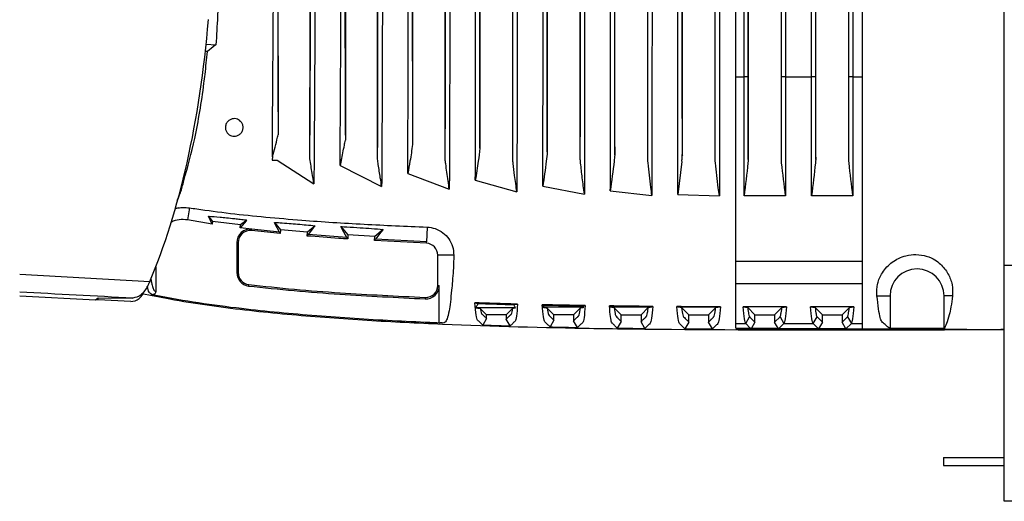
# Model space of a CAD drawing. Header units: millimetres. Extents: x 26 to 182, y 63 to 258.
# Tile 3 of 33: x 87 to 101.6, y 67.54 to 74.69. Entities that reach past the tile are written whole.
import ezdxf

# ---------------------------------------------------------------- set-up
doc = ezdxf.new("R2010")
doc.units = ezdxf.units.MM

msp = doc.modelspace()

# ---------------------------------------------------------------- linework, layer by layer
at = {"color": 7, "linetype": 'Continuous', "lineweight": 25}
for p, q in [((101.596, 71.042), (101.596, 84.142)), ((92.303, 72.62), (92.303, 82.564)), ((93.305, 72.617), (93.305, 82.567)), ((94.307, 72.617), (94.307, 82.567)), ((95.308, 72.615), (95.308, 82.569)), ((95.819, 72.692), (95.819, 82.492)), ((96.309, 72.614), (96.309, 82.57)), ((96.818, 82.492), (96.818, 72.692)), ((97.309, 72.615), (97.309, 82.569)), ((97.799, 72.615), (97.799, 82.569)), ((98.29, 72.615), (98.29, 82.569)), ((98.799, 72.615), (98.799, 82.569)), ((99.29, 72.615), (99.29, 82.569)), ((93.82, 72.783), (93.82, 82.401)), ((94.819, 72.729), (94.819, 82.455)), ((91.825, 82.281), (91.825, 72.903)), ((92.822, 82.346), (92.822, 72.839)), ((97.737, 73.842), (97.737, 81.342)), ((97.797, 81.342), (97.797, 73.842)), ((98.292, 73.842), (98.292, 81.342)), ((98.352, 81.342), (98.352, 73.842)), ((98.737, 73.842), (98.737, 81.342)), ((98.797, 81.342), (98.797, 73.842)), ((99.292, 73.842), (99.292, 81.342)), ((99.352, 81.342), (99.352, 73.842)), ((97.615, 73.842), (97.615, 77.592)), ((99.495, 73.842), (99.495, 77.592)), ((89.762, 74.327), (89.905, 74.318)), ((89.779, 74.218), (89.75, 74.22)), ((90.829, 74.154), (90.829, 72.983)), ((97.615, 73.842), (97.737, 73.842)), ((97.737, 72.076), (97.737, 73.842)), ((97.797, 73.842), (97.737, 73.842)), ((98.352, 73.842), (98.292, 73.842)), ((98.352, 73.842), (98.352, 72.076)), ((98.352, 73.842), (98.737, 73.842)), ((98.737, 72.076), (98.737, 73.842)), ((98.797, 73.842), (98.737, 73.842)), ((99.352, 73.842), (99.292, 73.842)), ((99.352, 73.842), (99.352, 72.076)), ((99.352, 73.842), (99.495, 73.842)), ((99.495, 71.107), (99.495, 73.842)), ((91.298, 72.628), (91.298, 73.685)), ((90.255, 73.196), (90.276, 73.178)), ((90.743, 72.658), (90.742, 72.608)), ((90.742, 72.608), (90.813, 72.607)), ((90.813, 72.607), (91.359, 72.253)), ((91.765, 72.603), (91.747, 72.526)), ((95.819, 72.684), (95.819, 72.692)), ((95.819, 72.692), (95.819, 72.692)), ((96.814, 72.587), (96.755, 72.098)), ((96.818, 72.692), (96.818, 72.692)), ((91.747, 72.526), (92.363, 72.216)), ((92.75, 72.41), (93.366, 72.174)), ((93.752, 72.307), (94.368, 72.134)), ((94.754, 72.219), (95.37, 72.102)), ((95.754, 72.149), (96.371, 72.082)), ((96.755, 72.098), (97.371, 72.076)), ((98.352, 72.076), (97.737, 72.076)), ((99.352, 72.076), (98.737, 72.076)), ((89.851, 71.658), (89.483, 71.718)), ((89.851, 71.658), (89.795, 71.773)), ((89.795, 71.773), (89.855, 71.697)), ((89.855, 71.697), (89.851, 71.658)), ((90.272, 71.645), (89.855, 71.697)), ((90.363, 71.716), (90.272, 71.645)), ((90.267, 71.602), (90.272, 71.645)), ((90.437, 71.582), (90.267, 71.602)), ((90.435, 71.561), (90.437, 71.582)), ((90.86, 71.516), (90.435, 71.561)), ((90.86, 71.516), (90.435, 71.561)), ((90.848, 71.538), (90.437, 71.582)), ((90.772, 71.683), (90.865, 71.572)), ((90.865, 71.572), (90.86, 71.516)), ((91.263, 71.537), (90.865, 71.572)), ((91.376, 71.632), (91.263, 71.537)), ((91.756, 71.621), (91.864, 71.498)), ((92.384, 71.579), (92.263, 71.473)), ((90.848, 71.538), (90.86, 71.516)), ((91.258, 71.48), (91.263, 71.537)), ((91.258, 71.48), (91.273, 71.5)), ((91.848, 71.458), (91.273, 71.5)), ((91.848, 71.458), (91.86, 71.436)), ((91.864, 71.498), (91.86, 71.436)), ((92.263, 71.473), (91.864, 71.498)), ((92.259, 71.411), (92.263, 71.473)), ((92.259, 71.411), (92.274, 71.431)), ((93.027, 71.373), (92.259, 71.411)), ((93.027, 71.373), (92.259, 71.411)), ((93.027, 71.394), (92.274, 71.431)), ((90.215, 71.383), (90.215, 70.936)), ((90.236, 71.383), (90.215, 71.383)), ((90.236, 71.383), (90.236, 70.936)), ((93.197, 70.747), (93.197, 71.194)), ((93.433, 71.194), (93.197, 71.194)), ((97.615, 71.107), (99.495, 71.107)), ((99.495, 70.774), (99.495, 71.107)), ((89.015, 71.023), (89.015, 70.659)), ((105.596, 71.042), (101.596, 71.042)), ((101.596, 67.542), (101.596, 71.042)), ((86.996, 70.912), (88.925, 70.806)), ((90.236, 70.936), (90.215, 70.936)), ((93.197, 70.747), (93.218, 70.747)), ((93.218, 70.188), (93.218, 70.747)), ((97.615, 70.774), (99.495, 70.774)), ((99.495, 70.181), (99.495, 70.774)), ((86.996, 70.592), (88.12, 70.533)), ((88.12, 70.533), (88.159, 70.561)), ((88.159, 70.531), (88.12, 70.533)), ((88.159, 70.561), (88.672, 70.558)), ((88.159, 70.531), (88.159, 70.561)), ((88.643, 70.506), (88.159, 70.531)), ((93.009, 70.568), (93.012, 70.568)), ((99.708, 70.592), (99.902, 70.592)), ((99.902, 70.592), (99.902, 70.106)), ((100.829, 70.592), (100.702, 70.592)), ((100.702, 70.108), (100.702, 70.592)), ((93.746, 70.488), (93.796, 70.479)), ((94.346, 70.416), (93.758, 70.416)), ((93.918, 70.31), (93.825, 70.404)), ((94.307, 70.408), (94.209, 70.31)), ((94.321, 70.462), (94.378, 70.469)), ((94.743, 70.46), (94.769, 70.456)), ((94.769, 70.456), (94.749, 70.422)), ((95.36, 70.422), (94.749, 70.422)), ((94.918, 70.31), (94.817, 70.411)), ((95.313, 70.414), (95.209, 70.31)), ((95.349, 70.443), (95.382, 70.447)), ((95.36, 70.422), (95.349, 70.443)), ((95.741, 70.442), (95.754, 70.44)), ((95.754, 70.44), (95.746, 70.426)), ((96.37, 70.426), (95.746, 70.426)), ((95.813, 70.416), (95.916, 70.31)), ((96.209, 70.31), (96.316, 70.417)), ((96.367, 70.432), (96.385, 70.435)), ((96.37, 70.426), (96.367, 70.432)), ((96.741, 70.427), (96.741, 70.432)), ((96.741, 70.432), (96.744, 70.432)), ((96.744, 70.432), (96.742, 70.429)), ((97.381, 70.429), (96.742, 70.429)), ((96.81, 70.418), (96.918, 70.31)), ((97.209, 70.31), (97.317, 70.418)), ((97.317, 70.418), (97.381, 70.429)), ((97.381, 70.429), (97.386, 70.43)), ((98.367, 70.43), (97.722, 70.43)), ((97.722, 70.43), (97.791, 70.418)), ((97.899, 70.31), (97.791, 70.418)), ((98.19, 70.31), (98.299, 70.418)), ((98.299, 70.418), (98.367, 70.43)), ((99.367, 70.43), (98.722, 70.43)), ((98.722, 70.43), (98.791, 70.418)), ((98.899, 70.31), (98.791, 70.418)), ((99.19, 70.31), (99.299, 70.418)), ((99.299, 70.418), (99.367, 70.43)), ((93.918, 70.256), (93.862, 70.159)), ((94.209, 70.31), (93.918, 70.31)), ((93.918, 70.256), (93.918, 70.31)), ((94.209, 70.31), (94.209, 70.247)), ((94.268, 70.146), (94.209, 70.247)), ((94.918, 70.229), (94.861, 70.13)), ((95.209, 70.31), (94.918, 70.31)), ((94.918, 70.229), (94.918, 70.31)), ((95.209, 70.31), (95.209, 70.223)), ((95.915, 70.212), (95.916, 70.31)), ((95.916, 70.31), (96.209, 70.31)), ((96.209, 70.31), (96.209, 70.208)), ((96.918, 70.31), (97.209, 70.31)), ((96.918, 70.203), (96.918, 70.31)), ((97.209, 70.31), (97.209, 70.202)), ((97.761, 70.181), (97.819, 70.281)), ((97.819, 70.281), (97.899, 70.201)), ((97.899, 70.31), (98.19, 70.31)), ((97.899, 70.201), (97.899, 70.31)), ((98.19, 70.31), (98.19, 70.201)), ((98.19, 70.201), (98.27, 70.281)), ((98.27, 70.281), (98.328, 70.181)), ((98.761, 70.181), (98.819, 70.281)), ((98.819, 70.281), (98.899, 70.201)), ((98.899, 70.31), (99.19, 70.31)), ((98.899, 70.201), (98.899, 70.31)), ((99.19, 70.31), (99.19, 70.201)), ((99.19, 70.201), (99.27, 70.281)), ((99.27, 70.281), (99.328, 70.181)), ((95.268, 70.122), (95.209, 70.223)), ((95.915, 70.212), (95.856, 70.112)), ((96.267, 70.108), (96.209, 70.208)), ((96.918, 70.203), (96.86, 70.103)), ((97.267, 70.102), (97.209, 70.202)), ((97.615, 70.113), (97.615, 70.181)), ((97.615, 70.181), (97.761, 70.181)), ((97.615, 70.113), (97.832, 70.111)), ((97.615, 70.097), (99.071, 70.097)), ((97.83, 70.112), (97.761, 70.181)), ((97.832, 70.111), (97.83, 70.112)), ((97.899, 70.201), (97.841, 70.101)), ((98.248, 70.101), (98.19, 70.201)), ((98.257, 70.11), (98.253, 70.106)), ((98.253, 70.106), (99.495, 70.092)), ((98.328, 70.181), (98.257, 70.11)), ((98.328, 70.181), (98.761, 70.181)), ((98.841, 70.101), (98.761, 70.181)), ((98.899, 70.201), (98.841, 70.101)), ((99.248, 70.101), (98.841, 70.101)), ((99.248, 70.101), (99.19, 70.201)), ((99.328, 70.181), (99.248, 70.101)), ((99.328, 70.181), (99.495, 70.181)), ((99.495, 70.092), (99.495, 70.181)), ((100.702, 70.108), (99.902, 70.106)), ((101.596, 70.092), (101.546, 70.092)), ((100.696, 68.192), (100.696, 68.072)), ((100.696, 68.192), (101.596, 68.192)), ((100.696, 68.072), (101.596, 68.072)), ((105.596, 67.542), (101.596, 67.542))]:
    msp.add_line(p, q, dxfattribs=at)
at = {"color": 1, "linetype": 'Continuous', "lineweight": 25}
msp.add_line((101.546, 70.092), (101.596, 70.092), dxfattribs=at)
at = {"color": 7, "linetype": 'Continuous', "lineweight": 25, "flags": 128}
for points in [[(89.514, 71.898), (89.504, 71.841), (89.483, 71.718)], [(90.363, 71.716), (90.352, 71.703), (90.267, 71.602)], [(90.848, 71.538), (90.786, 71.655), (90.772, 71.683)], [(91.376, 71.632), (91.355, 71.604), (91.273, 71.5)], [(91.848, 71.458), (91.783, 71.573), (91.756, 71.621)], [(92.384, 71.579), (92.353, 71.537), (92.274, 71.431)], [(93.037, 71.613), (93.032, 71.498), (93.027, 71.394)], [(93.027, 71.373), (93.027, 71.379), (93.027, 71.394)], [(90.391, 70.759), (90.39, 70.752), (90.388, 70.738)], [(93.009, 70.568), (93.009, 70.561), (93.008, 70.547)]]:
    msp.add_lwpolyline(points, dxfattribs=at)
at = {"color": 7, "linetype": 'Continuous', "lineweight": 25}
for centre, radius, start, end in [((95.914, 72.692), 0.095, 180, 185.0831), ((96.914, 72.692), 0.0952, 180, 194.4564), ((89.415, 71.324), 0.4, 80.2248, 114.9994), ((90.415, 71.383), 0.2, 83.4773, 180), ((90.415, 71.383), 0.179, 83.4773, 180), ((93.018, 71.194), 0.179, 0, 87.276), ((100.302, 70.592), 0.4, 0, 180), ((90.415, 70.936), 0.2, 180, 262.4674), ((90.415, 70.936), 0.179, 180, 203.9915), ((90.415, 70.936), 0.179, 180, 262.4104), ((93.018, 70.747), 0.2, 267.1575, 0), ((93.018, 70.747), 0.179, 267.9101, 0), ((93.018, 70.747), 0.179, 329.7654, 0)]:
    msp.add_arc(centre, radius, start, end, dxfattribs=at)
for centre, major_axis, ratio, start_param, end_param in [((87.076, 76.255), (0, 7.287), 0.382064, 3.867756, 4.4961), ((97.958, 73.842), (0, 7.111), 0.022711, 1.570796, 1.744273), ((98.131, 73.842), (0, 7.111), 0.022711, 4.538912, 4.712389), ((98.958, 73.842), (0, 7.111), 0.022711, 1.570796, 1.744273), ((99.131, 73.842), (0, 7.111), 0.022711, 4.538912, 4.712389), ((918.596, 26.244), (935.363, -49.861), 0.00017, 2.662206, 2.666107)]:
    msp.add_ellipse(centre, major_axis=major_axis, ratio=ratio, start_param=start_param, end_param=end_param, dxfattribs=at)
for points, knots in [([(90.743, 72.657), (90.744, 72.845), (90.746, 73.219), (90.75, 73.815), (90.755, 74.434), (90.763, 75.699), (90.76, 76.752), (90.758, 77.592)], [0, 0, 0, 0, 0.120341, 0.240019, 0.367042, 0.494879, 1, 1, 1, 1]), ([(90.822, 77.592), (90.822, 77.06), (90.822, 76.154), (90.821, 75.062), (90.822, 74.315), (90.824, 73.761), (90.826, 73.317), (90.828, 73.061), (90.829, 72.983)], [0, 0, 0, 0, 0.343633, 0.584577, 0.705145, 0.825725, 0.946308, 1, 1, 1, 1]), ([(90.829, 74.154), (90.829, 74.311), (90.828, 74.628), (90.828, 75.775), (90.828, 76.763), (90.828, 77.592)], [0, 0, 0, 0, 0.1381823, 0.2771166, 1, 1, 1, 1]), ([(91.298, 72.628), (91.299, 72.75), (91.302, 73.1), (91.305, 73.704), (91.307, 74.43), (91.307, 75.097), (91.307, 75.881), (91.307, 76.601), (91.307, 77.232), (91.307, 77.502), (91.307, 77.592)], [0, 0, 0, 0, 0.077947, 0.222919, 0.368681, 0.514361, 0.622281, 0.838121, 0.94604, 1, 1, 1, 1]), ([(91.3, 77.592), (91.3, 77.194), (91.3, 76.488), (91.3, 75.473), (91.301, 74.565), (91.299, 73.972), (91.298, 73.685)], [0, 0, 0, 0, 0.304931, 0.541765, 0.778602, 1, 1, 1, 1]), ([(91.374, 77.592), (91.375, 76.698), (91.378, 75.58), (91.371, 74.233), (91.367, 73.559), (91.363, 72.894), (91.36, 72.467), (91.359, 72.253)], [0, 0, 0, 0, 0.496179, 0.621308, 0.746507, 0.872699, 1, 1, 1, 1]), ([(91.747, 72.526), (91.748, 72.731), (91.751, 73.14), (91.754, 73.774), (91.758, 74.413), (91.758, 75.686), (91.758, 76.745), (91.757, 77.592)], [0, 0, 0, 0, 0.12629, 0.25162, 0.377031, 0.502038, 1, 1, 1, 1]), ([(91.82, 77.592), (91.82, 77.53), (91.82, 76.782), (91.82, 75.803), (91.819, 74.654), (91.82, 73.959), (91.822, 73.373), (91.824, 73.026), (91.825, 72.903)], [0, 0, 0, 0, 0.0394861, 0.4763456, 0.6240982, 0.7718115, 0.9189053, 1, 1, 1, 1]), ([(92.303, 72.62), (92.304, 72.8), (92.306, 73.203), (92.308, 73.852), (92.309, 74.549), (92.308, 75.188), (92.308, 75.942), (92.308, 76.637), (92.308, 77.245), (92.308, 77.505), (92.308, 77.592)], [0, 0, 0, 0, 0.111931, 0.251113, 0.390856, 0.530643, 0.634944, 0.843548, 0.947849, 1, 1, 1, 1]), ([(92.373, 77.592), (92.373, 76.695), (92.374, 75.573), (92.373, 74.222), (92.37, 73.542), (92.367, 72.867), (92.364, 72.433), (92.363, 72.216)], [0, 0, 0, 0, 0.49674, 0.621502, 0.747652, 0.873898, 1, 1, 1, 1]), ([(92.75, 72.41), (92.751, 72.693), (92.754, 73.26), (92.758, 74.134), (92.757, 75.577), (92.757, 76.729), (92.757, 77.592)], [0, 0, 0, 0, 0.168444, 0.336446, 0.502679, 1, 1, 1, 1]), ([(92.818, 77.592), (92.818, 77.36), (92.818, 76.325), (92.818, 75.088), (92.818, 73.883), (92.82, 73.33), (92.821, 72.986), (92.822, 72.839)], [0, 0, 0, 0, 0.146383, 0.651439, 0.778405, 0.905252, 1, 1, 1, 1]), ([(93.305, 72.617), (93.306, 72.836), (93.309, 73.275), (93.31, 73.951), (93.31, 74.629), (93.309, 75.251), (93.309, 75.984), (93.309, 76.661), (93.309, 77.254), (93.309, 77.507), (93.309, 77.592)], [0, 0, 0, 0, 0.134728, 0.27031, 0.406236, 0.542196, 0.64393, 0.847399, 0.949133, 1, 1, 1, 1]), ([(93.373, 77.592), (93.372, 76.689), (93.372, 75.56), (93.373, 74.203), (93.371, 73.519), (93.369, 72.837), (93.367, 72.395), (93.366, 72.174)], [0, 0, 0, 0, 0.49727, 0.621652, 0.747701, 0.873893, 1, 1, 1, 1]), ([(93.752, 72.307), (93.753, 72.597), (93.755, 73.178), (93.757, 74.069), (93.756, 75.539), (93.757, 76.712), (93.757, 77.592)], [0, 0, 0, 0, 0.16842, 0.336564, 0.502538, 1, 1, 1, 1]), ([(93.817, 77.592), (93.817, 77.389), (93.817, 76.368), (93.817, 75.141), (93.817, 73.912), (93.818, 73.327), (93.82, 72.954), (93.82, 72.783)], [0, 0, 0, 0, 0.126544, 0.636056, 0.764019, 0.891815, 1, 1, 1, 1]), ([(94.307, 72.617), (94.308, 72.867), (94.31, 73.335), (94.311, 74.031), (94.31, 74.694), (94.31, 75.301), (94.31, 76.019), (94.31, 76.681), (94.31, 77.261), (94.31, 77.509), (94.31, 77.592)], [0, 0, 0, 0, 0.152752, 0.285548, 0.418552, 0.551573, 0.651223, 0.850524, 0.950175, 1, 1, 1, 1]), ([(94.372, 77.592), (94.372, 76.683), (94.372, 75.546), (94.373, 74.181), (94.372, 73.493), (94.37, 72.806), (94.369, 72.358), (94.368, 72.134)], [0, 0, 0, 0, 0.497683, 0.622098, 0.747786, 0.873934, 1, 1, 1, 1]), ([(94.754, 72.219), (94.754, 72.515), (94.755, 73.107), (94.757, 74.012), (94.756, 75.505), (94.756, 76.698), (94.756, 77.592)], [0, 0, 0, 0, 0.168416, 0.336444, 0.502378, 1, 1, 1, 1]), ([(94.817, 77.592), (94.817, 77.407), (94.817, 76.394), (94.817, 75.173), (94.817, 73.93), (94.817, 73.319), (94.819, 72.922), (94.819, 72.729)], [0, 0, 0, 0, 0.113911, 0.624177, 0.752189, 0.880056, 1, 1, 1, 1]), ([(95.308, 72.615), (95.309, 72.813), (95.31, 73.208), (95.311, 73.809), (95.311, 74.373), (95.311, 75.063), (95.311, 75.715), (95.311, 76.531), (95.311, 77.102), (95.311, 77.51), (95.311, 77.592)], [0, 0, 0, 0, 0.120274, 0.24086, 0.361445, 0.459685, 0.656163, 0.754402, 0.95088, 1, 1, 1, 1]), ([(95.372, 77.592), (95.372, 76.679), (95.372, 75.461), (95.372, 73.935), (95.371, 73.01), (95.37, 72.405), (95.37, 72.102)], [0, 0, 0, 0, 0.497389, 0.663255, 0.831359, 1, 1, 1, 1]), ([(95.754, 72.149), (95.755, 72.45), (95.756, 73.05), (95.757, 73.967), (95.756, 75.479), (95.756, 76.686), (95.756, 77.592)], [0, 0, 0, 0, 0.168478, 0.336384, 0.502308, 1, 1, 1, 1]), ([(95.816, 77.592), (95.816, 77.418), (95.816, 76.41), (95.816, 75.193), (95.816, 73.94), (95.817, 73.312), (95.818, 72.899), (95.819, 72.692)], [0, 0, 0, 0, 0.106177, 0.616525, 0.744465, 0.872284, 1, 1, 1, 1]), ([(96.309, 72.614), (96.309, 72.816), (96.311, 73.219), (96.311, 73.831), (96.311, 74.4), (96.311, 75.088), (96.311, 75.734), (96.311, 76.542), (96.311, 77.107), (96.311, 77.511), (96.311, 77.592)], [0, 0, 0, 0, 0.122424, 0.245157, 0.367903, 0.465149, 0.65964, 0.756886, 0.951377, 1, 1, 1, 1]), ([(96.372, 77.592), (96.372, 76.676), (96.372, 75.453), (96.372, 73.923), (96.371, 72.995), (96.371, 72.387), (96.371, 72.082)], [0, 0, 0, 0, 0.4974623, 0.6633145, 0.8312861, 1, 1, 1, 1]), ([(96.755, 72.098), (96.755, 72.401), (96.756, 73.007), (96.756, 73.932), (96.756, 75.459), (96.756, 76.678), (96.756, 77.592)], [0, 0, 0, 0, 0.168437, 0.336341, 0.50227, 1, 1, 1, 1]), ([(96.816, 77.592), (96.816, 77.34), (96.816, 76.916), (96.816, 76.146), (96.816, 75.281), (96.816, 74.416), (96.816, 73.811), (96.816, 73.465), (96.817, 73.206), (96.817, 72.948), (96.818, 72.778), (96.818, 72.692)], [0, 0, 0, 0, 0.153872, 0.259632, 0.471152, 0.682672, 0.788444, 0.841332, 0.894222, 0.947111, 1, 1, 1, 1]), ([(97.309, 72.615), (97.309, 72.818), (97.311, 73.225), (97.311, 73.841), (97.311, 74.412), (97.311, 75.1), (97.311, 75.743), (97.311, 76.547), (97.311, 77.11), (97.311, 77.512), (97.311, 77.592)], [0, 0, 0, 0, 0.123399, 0.247104, 0.370826, 0.467622, 0.661214, 0.75801, 0.951602, 1, 1, 1, 1]), ([(97.371, 77.592), (97.371, 76.675), (97.371, 75.451), (97.371, 73.919), (97.371, 72.99), (97.371, 72.381), (97.371, 72.076)], [0, 0, 0, 0, 0.4974562, 0.6632966, 0.8311653, 1, 1, 1, 1]), ([(89.935, 74.868), (89.933, 74.826), (89.926, 74.642), (89.914, 74.459), (89.905, 74.318)], [0, 0, 0, 0, 0.225628, 1, 1, 1, 1]), ([(89.905, 74.318), (89.902, 74.315), (89.86, 74.282), (89.818, 74.249), (89.779, 74.218)], [0, 0, 0, 0, 0.071904, 1, 1, 1, 1]), ([(89.332, 72.006), (89.348, 72.043), (89.386, 72.127), (89.468, 72.448), (89.576, 72.826), (89.669, 73.325), (89.717, 73.647), (89.753, 73.946), (89.768, 74.105), (89.779, 74.218)], [0, 0, 0, 0, 0.069427, 0.159468, 0.459301, 0.634938, 0.810568, 0.864345, 1, 1, 1, 1]), ([(97.615, 71.107), (97.615, 71.401), (97.615, 71.988), (97.615, 72.909), (97.615, 73.531), (97.615, 73.842)], [0, 0, 0, 0, 0.333333, 0.666667, 1, 1, 1, 1]), ([(90.255, 73.196), (90.245, 73.203), (90.223, 73.216), (90.185, 73.224), (90.144, 73.22), (90.104, 73.202), (90.07, 73.17), (90.048, 73.126), (90.044, 73.076), (90.059, 73.03), (90.086, 72.994), (90.12, 72.971), (90.158, 72.96), (90.199, 72.96), (90.24, 72.973), (90.277, 73.001), (90.303, 73.043), (90.311, 73.092), (90.303, 73.14), (90.284, 73.166), (90.276, 73.178)], [0, 0, 0, 0, 0.042136, 0.090147, 0.141217, 0.197268, 0.258816, 0.324137, 0.388773, 0.447547, 0.498848, 0.54564, 0.592239, 0.642123, 0.697502, 0.758837, 0.82401, 0.888495, 0.947835, 1, 1, 1, 1]), ([(90.743, 72.658), (90.769, 72.753), (90.8, 72.861), (90.826, 72.97), (90.829, 72.983)], [0, 0, 0, 0, 0.883512, 1, 1, 1, 1]), ([(91.765, 72.603), (91.78, 72.678), (91.802, 72.778), (91.82, 72.878), (91.825, 72.903)], [0, 0, 0, 0, 0.747314, 1, 1, 1, 1]), ([(92.822, 72.839), (92.81, 72.756), (92.788, 72.613), (92.762, 72.47), (92.75, 72.41)], [0, 0, 0, 0, 0.57375, 1, 1, 1, 1]), ([(93.82, 72.783), (93.812, 72.719), (93.793, 72.56), (93.767, 72.402), (93.752, 72.307)], [0, 0, 0, 0, 0.400458, 1, 1, 1, 1]), ([(94.819, 72.729), (94.814, 72.683), (94.796, 72.513), (94.771, 72.343), (94.754, 72.219)], [0, 0, 0, 0, 0.268307, 1, 1, 1, 1]), ([(91.359, 72.253), (91.35, 72.306), (91.335, 72.395), (91.316, 72.519), (91.304, 72.591), (91.299, 72.627), (91.298, 72.628)], [0, 0, 0, 0, 0.424497, 0.710453, 0.99641, 1, 1, 1, 1]), ([(92.363, 72.216), (92.357, 72.259), (92.345, 72.335), (92.328, 72.444), (92.315, 72.536), (92.306, 72.594), (92.303, 72.62)], [0, 0, 0, 0, 0.318501, 0.563447, 0.808396, 1, 1, 1, 1]), ([(93.366, 72.174), (93.36, 72.216), (93.348, 72.3), (93.33, 72.425), (93.316, 72.531), (93.308, 72.595), (93.305, 72.617)], [0, 0, 0, 0, 0.284072, 0.567525, 0.850993, 1, 1, 1, 1]), ([(94.368, 72.134), (94.363, 72.175), (94.351, 72.257), (94.333, 72.398), (94.318, 72.518), (94.309, 72.597), (94.307, 72.617)], [0, 0, 0, 0, 0.255087, 0.510174, 0.875821, 1, 1, 1, 1]), ([(95.37, 72.102), (95.364, 72.143), (95.353, 72.224), (95.334, 72.377), (95.319, 72.507), (95.31, 72.597), (95.308, 72.615)], [0, 0, 0, 0, 0.236876, 0.4737517, 0.8945224, 1, 1, 1, 1]), ([(95.819, 72.684), (95.816, 72.653), (95.798, 72.475), (95.774, 72.297), (95.754, 72.149)], [0, 0, 0, 0, 0.170968, 1, 1, 1, 1]), ([(96.371, 72.082), (96.365, 72.122), (96.352, 72.222), (96.333, 72.383), (96.318, 72.52), (96.31, 72.598), (96.309, 72.614)], [0, 0, 0, 0, 0.226114, 0.565399, 0.904739, 1, 1, 1, 1]), ([(96.814, 72.59), (96.816, 72.612), (96.819, 72.638), (96.821, 72.664), (96.821, 72.668)], [0, 0, 0, 0, 0.845715, 1, 1, 1, 1]), ([(96.821, 72.668), (96.82, 72.674), (96.818, 72.681), (96.818, 72.69), (96.818, 72.692)], [0, 0, 0, 0, 0.737481, 1, 1, 1, 1]), ([(97.371, 72.076), (97.366, 72.115), (97.352, 72.217), (97.333, 72.38), (97.318, 72.52), (97.31, 72.598), (97.309, 72.615)], [0, 0, 0, 0, 0.222088, 0.565469, 0.908913, 1, 1, 1, 1]), ([(97.799, 72.615), (97.798, 72.598), (97.78, 72.418), (97.758, 72.239), (97.737, 72.076)], [0, 0, 0, 0, 0.090732, 1, 1, 1, 1]), ([(98.352, 72.076), (98.332, 72.239), (98.309, 72.418), (98.291, 72.598), (98.29, 72.615)], [0, 0, 0, 0, 0.909268, 1, 1, 1, 1]), ([(98.799, 72.615), (98.798, 72.598), (98.78, 72.418), (98.758, 72.239), (98.737, 72.076)], [0, 0, 0, 0, 0.090732, 1, 1, 1, 1]), ([(99.352, 72.076), (99.332, 72.239), (99.309, 72.418), (99.291, 72.598), (99.29, 72.615)], [0, 0, 0, 0, 0.909268, 1, 1, 1, 1]), ([(89.301, 71.898), (89.303, 71.898), (89.319, 71.893), (89.334, 71.895), (89.347, 71.897), (89.35, 71.897)], [0, 0, 0, 0, 0.140286, 0.800933, 1, 1, 1, 1]), ([(89.35, 71.897), (89.372, 71.9), (89.421, 71.907), (89.481, 71.901), (89.514, 71.898)], [0, 0, 0, 0, 0.4600954, 1, 1, 1, 1]), ([(89.514, 71.898), (89.55, 71.893), (89.74, 71.864), (90.12, 71.814), (90.642, 71.76), (91.302, 71.704), (92.1, 71.652), (92.725, 71.626), (93.037, 71.613)], [0, 0, 0, 0, 0.034438, 0.18596, 0.337495, 0.489093, 0.744481, 1, 1, 1, 1]), ([(89.795, 71.773), (89.798, 71.773), (89.846, 71.77), (89.923, 71.764), (90.057, 71.752), (90.162, 71.741), (90.267, 71.729), (90.328, 71.721), (90.358, 71.717), (90.363, 71.716)], [0, 0, 0, 0, 0.027889, 0.435775, 0.612416, 0.791067, 0.887061, 0.983262, 1, 1, 1, 1]), ([(90.772, 71.683), (90.8, 71.681), (90.864, 71.677), (90.98, 71.668), (91.117, 71.657), (91.253, 71.645), (91.334, 71.637), (91.376, 71.632)], [0, 0, 0, 0, 0.174862, 0.40118, 0.593302, 0.785645, 1, 1, 1, 1]), ([(91.756, 71.621), (91.787, 71.619), (91.878, 71.614), (92.039, 71.604), (92.224, 71.591), (92.329, 71.583), (92.384, 71.579)], [0, 0, 0, 0, 0.147964, 0.441136, 0.706419, 1, 1, 1, 1]), ([(93.037, 71.613), (93.078, 71.608), (93.162, 71.597), (93.275, 71.533), (93.364, 71.44), (93.424, 71.322), (93.43, 71.238), (93.433, 71.194)], [0, 0, 0, 0, 0.1887023, 0.3833347, 0.5770614, 0.7802516, 1, 1, 1, 1]), ([(91.86, 71.436), (91.817, 71.439), (91.616, 71.452), (91.415, 71.468), (91.258, 71.48)], [0, 0, 0, 0, 0.216449, 1, 1, 1, 1]), ([(91.86, 71.436), (91.817, 71.439), (91.616, 71.452), (91.415, 71.468), (91.258, 71.48)], [0, 0, 0, 0, 0.216449, 1, 1, 1, 1]), ([(93.433, 71.194), (93.432, 71.155), (93.43, 71.063), (93.419, 70.873), (93.403, 70.696), (93.382, 70.492), (93.36, 70.343), (93.334, 70.242), (93.305, 70.193), (93.276, 70.185), (93.247, 70.195), (93.228, 70.19), (93.218, 70.188)], [0, 0, 0, 0, 0.02219, 0.051568, 0.170293, 0.258438, 0.346569, 0.476784, 0.607197, 0.7381, 0.869204, 1, 1, 1, 1]), ([(97.615, 70.774), (97.615, 70.792), (97.615, 70.827), (97.615, 70.906), (97.615, 70.999), (97.615, 71.071), (97.615, 71.107)], [0, 0, 0, 0, 0.25, 0.499999, 0.75, 1, 1, 1, 1]), ([(99.708, 70.592), (99.707, 70.625), (99.703, 70.683), (99.717, 70.767), (99.738, 70.843), (99.784, 70.934), (99.849, 71.02), (99.934, 71.095), (100.032, 71.153), (100.155, 71.197), (100.308, 71.212), (100.466, 71.181), (100.575, 71.128), (100.67, 71.048), (100.77, 70.924), (100.832, 70.757), (100.83, 70.647), (100.829, 70.592)], [0, 0, 0, 0, 0.0730882, 0.1266367, 0.1656566, 0.1943766, 0.2232206, 0.249501, 0.2765769, 0.3075877, 0.3527388, 0.4144582, 0.496114, 0.5784541, 0.7188311, 0.8595696, 1, 1, 1, 1]), ([(88.925, 70.806), (88.925, 70.805), (88.923, 70.8), (88.913, 70.778), (88.874, 70.698), (88.793, 70.585), (88.714, 70.567), (88.672, 70.558)], [0, 0, 0, 0, 0.006369, 0.031846, 0.133822, 0.545904, 1, 1, 1, 1]), ([(90.388, 70.738), (90.614, 70.714), (91.066, 70.667), (91.939, 70.6), (92.587, 70.568), (93.008, 70.547)], [0, 0, 0, 0, 0.259185, 0.5183578, 1, 1, 1, 1]), ([(90.391, 70.759), (90.617, 70.735), (91.068, 70.687), (91.941, 70.621), (92.588, 70.589), (93.009, 70.568)], [0, 0, 0, 0, 0.2592715, 0.5186025, 1, 1, 1, 1]), ([(97.615, 70.181), (97.615, 70.2), (97.615, 70.238), (97.615, 70.438), (97.615, 70.662), (97.615, 70.774)], [0, 0, 0, 0, 0.3333334, 0.6666667, 1, 1, 1, 1]), ([(88.643, 70.506), (88.685, 70.512), (88.749, 70.522), (88.807, 70.595), (88.827, 70.62)], [0, 0, 0, 0, 0.657741, 1, 1, 1, 1]), ([(101.596, 70.087), (100.807, 70.085), (98.964, 70.081), (97.075, 70.084), (95.788, 70.1), (94.808, 70.115), (93.5, 70.152), (92.008, 70.23), (90.89, 70.316), (89.961, 70.419), (89.267, 70.529), (88.945, 70.595), (88.806, 70.624)], [0, 0, 0, 0, 0.184789, 0.431202, 0.442129, 0.485841, 0.660699, 0.748151, 0.835597, 0.92304, 0.966759, 1, 1, 1, 1]), ([(89.015, 70.659), (89.014, 70.653), (89.013, 70.642), (89.004, 70.627), (88.992, 70.615), (88.976, 70.609), (88.963, 70.608), (88.956, 70.609), (88.954, 70.61)], [0, 0, 0, 0, 0.1896476, 0.3792948, 0.5688818, 0.7585059, 0.9482471, 1, 1, 1, 1]), ([(93.218, 70.188), (93.171, 70.19), (92.938, 70.2), (92.332, 70.23), (91.399, 70.289), (90.442, 70.379), (89.646, 70.482), (89.204, 70.558), (88.974, 70.605), (88.954, 70.61)], [0, 0, 0, 0, 0.0326657, 0.1633298, 0.4247925, 0.6862195, 0.8359522, 0.9856459, 1, 1, 1, 1]), ([(99.902, 70.106), (99.885, 70.118), (99.852, 70.143), (99.811, 70.179), (99.779, 70.202), (99.755, 70.261), (99.732, 70.388), (99.716, 70.524), (99.708, 70.592)], [0, 0, 0, 0, 0.2536, 0.5072, 0.629164, 0.750987, 0.875495, 1, 1, 1, 1]), ([(100.829, 70.592), (100.821, 70.534), (100.805, 70.418), (100.776, 70.288), (100.741, 70.167), (100.715, 70.128), (100.702, 70.108)], [0, 0, 0, 0, 0.191775, 0.384654, 0.69187, 1, 1, 1, 1]), ([(94.378, 70.469), (94.334, 70.47), (94.205, 70.474), (93.994, 70.48), (93.828, 70.485), (93.746, 70.488)], [0, 0, 0, 0, 0.210309, 0.60968, 1, 1, 1, 1]), ([(93.862, 70.159), (93.856, 70.165), (93.843, 70.178), (93.825, 70.195), (93.806, 70.216), (93.787, 70.223), (93.766, 70.286), (93.753, 70.421), (93.746, 70.488)], [0, 0, 0, 0, 0.1663256, 0.3326544, 0.4989897, 0.665491, 0.8328876, 1, 1, 1, 1]), ([(93.796, 70.479), (93.792, 70.473), (93.78, 70.452), (93.767, 70.431), (93.758, 70.416)], [0, 0, 0, 0, 0.276189, 1, 1, 1, 1]), ([(93.758, 70.416), (93.769, 70.414), (93.795, 70.41), (93.814, 70.406), (93.825, 70.404)], [0, 0, 0, 0, 0.42363, 1, 1, 1, 1]), ([(93.796, 70.479), (93.832, 70.478), (93.923, 70.475), (94.098, 70.469), (94.237, 70.464), (94.321, 70.462)], [0, 0, 0, 0, 0.206741, 0.520194, 1, 1, 1, 1]), ([(93.825, 70.404), (93.831, 70.375), (93.842, 70.318), (93.861, 70.317), (93.881, 70.292), (93.901, 70.274), (93.913, 70.262), (93.918, 70.256)], [0, 0, 0, 0, 0.181584, 0.365879, 0.615637, 0.818528, 1, 1, 1, 1]), ([(94.209, 70.247), (94.214, 70.252), (94.223, 70.261), (94.234, 70.271), (94.243, 70.279), (94.248, 70.284), (94.253, 70.289), (94.259, 70.294), (94.267, 70.301), (94.275, 70.308), (94.281, 70.314), (94.284, 70.318), (94.285, 70.319), (94.286, 70.32), (94.287, 70.321), (94.294, 70.334), (94.301, 70.372), (94.307, 70.408)], [0, 0, 0, 0, 0.13589, 0.289325, 0.341172, 0.394751, 0.450063, 0.507108, 0.58, 0.68036, 0.751244, 0.767434, 0.780713, 0.791081, 0.798538, 0.807424, 1, 1, 1, 1]), ([(94.378, 70.469), (94.373, 70.402), (94.362, 70.269), (94.345, 70.209), (94.325, 70.201), (94.306, 70.181), (94.287, 70.164), (94.274, 70.152), (94.268, 70.146)], [0, 0, 0, 0, 0.1669421, 0.3343715, 0.5008891, 0.6672639, 0.8336335, 1, 1, 1, 1]), ([(94.307, 70.408), (94.315, 70.41), (94.327, 70.412), (94.341, 70.415), (94.346, 70.416)], [0, 0, 0, 0, 0.673553, 1, 1, 1, 1]), ([(94.346, 70.416), (94.341, 70.424), (94.333, 70.44), (94.325, 70.455), (94.321, 70.462)], [0, 0, 0, 0, 0.564749, 1, 1, 1, 1]), ([(95.382, 70.447), (95.337, 70.448), (95.207, 70.45), (94.993, 70.454), (94.826, 70.458), (94.743, 70.46)], [0, 0, 0, 0, 0.213918, 0.608692, 1, 1, 1, 1]), ([(94.861, 70.13), (94.854, 70.137), (94.842, 70.15), (94.822, 70.168), (94.803, 70.19), (94.784, 70.199), (94.763, 70.258), (94.749, 70.392), (94.743, 70.46)], [0, 0, 0, 0, 0.166244, 0.332489, 0.498737, 0.665097, 0.832582, 1, 1, 1, 1]), ([(94.749, 70.422), (94.761, 70.421), (94.786, 70.417), (94.806, 70.413), (94.817, 70.411)], [0, 0, 0, 0, 0.456669, 1, 1, 1, 1]), ([(94.769, 70.456), (94.814, 70.454), (94.915, 70.452), (95.108, 70.448), (95.256, 70.445), (95.349, 70.443)], [0, 0, 0, 0, 0.235705, 0.520141, 1, 1, 1, 1]), ([(94.817, 70.411), (94.824, 70.371), (94.836, 70.3), (94.856, 70.295), (94.877, 70.269), (94.899, 70.249), (94.912, 70.235), (94.918, 70.229)], [0, 0, 0, 0, 0.199013, 0.353165, 0.611407, 0.815356, 1, 1, 1, 1]), ([(95.209, 70.223), (95.212, 70.225), (95.217, 70.23), (95.224, 70.237), (95.232, 70.245), (95.24, 70.253), (95.249, 70.262), (95.26, 70.271), (95.269, 70.28), (95.277, 70.288), (95.281, 70.292), (95.285, 70.296), (95.288, 70.299), (95.29, 70.302), (95.299, 70.32), (95.306, 70.371), (95.313, 70.414)], [0, 0, 0, 0, 0.06725, 0.139253, 0.216009, 0.297518, 0.383779, 0.474793, 0.593163, 0.651302, 0.698233, 0.733959, 0.758477, 0.771789, 0.808158, 1, 1, 1, 1]), ([(95.382, 70.447), (95.376, 70.381), (95.365, 70.247), (95.347, 70.19), (95.327, 70.18), (95.307, 70.159), (95.287, 70.141), (95.274, 70.128), (95.268, 70.122)], [0, 0, 0, 0, 0.166773, 0.334189, 0.500718, 0.667147, 0.833574, 1, 1, 1, 1]), ([(95.313, 70.414), (95.322, 70.416), (95.337, 70.418), (95.354, 70.421), (95.36, 70.422)], [0, 0, 0, 0, 0.612352, 1, 1, 1, 1]), ([(96.385, 70.435), (96.339, 70.435), (96.208, 70.436), (95.993, 70.439), (95.825, 70.441), (95.741, 70.442), (95.741, 70.442)], [0, 0, 0, 0, 0.2170779, 0.6078633, 0.9987078, 1, 1, 1, 1]), ([(95.856, 70.112), (95.85, 70.118), (95.839, 70.129), (95.822, 70.146), (95.806, 70.163), (95.789, 70.182), (95.772, 70.191), (95.756, 70.267), (95.746, 70.383), (95.741, 70.442)], [0, 0, 0, 0, 0.1423728, 0.2847456, 0.4271194, 0.5695076, 0.7123556, 0.8560151, 1, 1, 1, 1]), ([(95.813, 70.416), (95.803, 70.417), (95.788, 70.42), (95.765, 70.423), (95.753, 70.425), (95.746, 70.426)], [0, 0, 0, 0, 0.488194, 0.744084, 1, 1, 1, 1]), ([(95.754, 70.44), (95.803, 70.439), (95.907, 70.437), (96.111, 70.435), (96.266, 70.433), (96.367, 70.432)], [0, 0, 0, 0, 0.239386, 0.509282, 1, 1, 1, 1]), ([(95.813, 70.416), (95.818, 70.375), (95.826, 70.305), (95.844, 70.283), (95.862, 70.266), (95.881, 70.246), (95.898, 70.229), (95.91, 70.217), (95.915, 70.212)], [0, 0, 0, 0, 0.164287, 0.280826, 0.500263, 0.678555, 0.845133, 1, 1, 1, 1]), ([(96.209, 70.208), (96.213, 70.211), (96.22, 70.218), (96.231, 70.229), (96.243, 70.241), (96.257, 70.256), (96.27, 70.268), (96.28, 70.278), (96.285, 70.283), (96.288, 70.287), (96.292, 70.291), (96.298, 70.304), (96.306, 70.339), (96.313, 70.391), (96.316, 70.417)], [0, 0, 0, 0, 0.092676, 0.196541, 0.311594, 0.437836, 0.599195, 0.664097, 0.71221, 0.743533, 0.7589, 0.809517, 0.904189, 1, 1, 1, 1]), ([(96.385, 70.435), (96.378, 70.368), (96.366, 70.235), (96.347, 70.178), (96.327, 70.168), (96.307, 70.146), (96.287, 70.127), (96.274, 70.114), (96.267, 70.108)], [0, 0, 0, 0, 0.166619, 0.33402, 0.500574, 0.66705, 0.833525, 1, 1, 1, 1]), ([(96.37, 70.426), (96.359, 70.424), (96.34, 70.421), (96.323, 70.418), (96.316, 70.417)], [0, 0, 0, 0, 0.569579, 1, 1, 1, 1]), ([(97.386, 70.43), (97.386, 70.43), (97.339, 70.43), (97.208, 70.43), (96.993, 70.431), (96.825, 70.431), (96.741, 70.432), (96.741, 70.432)], [0, 0, 0, 0, 0.000256, 0.217468, 0.608487, 0.999545, 1, 1, 1, 1]), ([(96.86, 70.103), (96.854, 70.11), (96.841, 70.123), (96.821, 70.142), (96.801, 70.164), (96.781, 70.176), (96.761, 70.229), (96.748, 70.361), (96.741, 70.427)], [0, 0, 0, 0, 0.166025, 0.33205, 0.498075, 0.664156, 0.832292, 1, 1, 1, 1]), ([(96.81, 70.418), (96.801, 70.42), (96.786, 70.422), (96.762, 70.426), (96.749, 70.428), (96.742, 70.429)], [0, 0, 0, 0, 0.472857, 0.736416, 1, 1, 1, 1]), ([(96.744, 70.432), (96.797, 70.431), (96.905, 70.431), (97.118, 70.43), (97.277, 70.429), (97.381, 70.429)], [0, 0, 0, 0, 0.2481751, 0.5106685, 1, 1, 1, 1]), ([(96.81, 70.418), (96.816, 70.375), (96.826, 70.301), (96.844, 70.275), (96.863, 70.259), (96.883, 70.238), (96.901, 70.22), (96.912, 70.209), (96.918, 70.203)], [0, 0, 0, 0, 0.164436, 0.283584, 0.499931, 0.673858, 0.840547, 1, 1, 1, 1]), ([(97.209, 70.202), (97.214, 70.207), (97.224, 70.216), (97.237, 70.229), (97.246, 70.239), (97.253, 70.246), (97.258, 70.25), (97.261, 70.253), (97.263, 70.255), (97.263, 70.256), (97.263, 70.256), (97.263, 70.256), (97.264, 70.256), (97.264, 70.256), (97.264, 70.256), (97.264, 70.256), (97.264, 70.256), (97.264, 70.256), (97.264, 70.254), (97.275, 70.268), (97.282, 70.274), (97.287, 70.28), (97.29, 70.282), (97.29, 70.283), (97.291, 70.284), (97.291, 70.284), (97.291, 70.284), (97.291, 70.284), (97.291, 70.284), (97.291, 70.284), (97.291, 70.284), (97.291, 70.284), (97.291, 70.284), (97.291, 70.284), (97.301, 70.306), (97.308, 70.348), (97.315, 70.395), (97.318, 70.419)], [0, 0, 0, 0, 0.1410481, 0.2590255, 0.3539322, 0.409972, 0.4530346, 0.4831199, 0.4942991, 0.4979288, 0.4992762, 0.4998207, 0.500051, 0.5001505, 0.5001939, 0.5002129, 0.5002213, 0.500225, 0.5002279, 0.6038852, 0.6801218, 0.7289378, 0.743063, 0.7479788, 0.7494607, 0.7499809, 0.7501843, 0.7502688, 0.7503051, 0.7503208, 0.7503277, 0.7503308, 0.7503321, 0.7503331, 0.835529, 0.9167351, 1, 1, 1, 1]), ([(97.386, 70.43), (97.379, 70.362), (97.367, 70.228), (97.347, 70.174), (97.313, 70.154), (97.287, 70.124), (97.267, 70.102)], [0, 0, 0, 0, 0.168382, 0.336077, 0.502105, 1, 1, 1, 1]), ([(97.761, 70.181), (97.755, 70.196), (97.742, 70.227), (97.729, 70.362), (97.722, 70.43)], [0, 0, 0, 0, 0.5, 1, 1, 1, 1]), ([(97.791, 70.418), (97.795, 70.382), (97.805, 70.309), (97.814, 70.29), (97.819, 70.281)], [0, 0, 0, 0, 0.50019, 1, 1, 1, 1]), ([(98.27, 70.281), (98.275, 70.29), (98.284, 70.309), (98.294, 70.382), (98.299, 70.418)], [0, 0, 0, 0, 0.49981, 1, 1, 1, 1]), ([(98.367, 70.43), (98.36, 70.362), (98.347, 70.227), (98.334, 70.196), (98.328, 70.181)], [0, 0, 0, 0, 0.5, 1, 1, 1, 1]), ([(98.761, 70.181), (98.755, 70.196), (98.742, 70.227), (98.729, 70.362), (98.722, 70.43)], [0, 0, 0, 0, 0.5, 1, 1, 1, 1]), ([(98.791, 70.418), (98.795, 70.382), (98.805, 70.309), (98.814, 70.29), (98.819, 70.281)], [0, 0, 0, 0, 0.50019, 1, 1, 1, 1]), ([(99.27, 70.281), (99.275, 70.29), (99.284, 70.309), (99.294, 70.382), (99.299, 70.418)], [0, 0, 0, 0, 0.4998097, 1, 1, 1, 1]), ([(99.367, 70.43), (99.36, 70.362), (99.347, 70.227), (99.334, 70.196), (99.328, 70.181)], [0, 0, 0, 0, 0.5, 1, 1, 1, 1]), ([(93.862, 70.159), (93.881, 70.158), (93.946, 70.156), (94.062, 70.152), (94.178, 70.148), (94.248, 70.146), (94.268, 70.146)], [0, 0, 0, 0, 0.138907, 0.484181, 0.855674, 1, 1, 1, 1]), ([(94.861, 70.13), (94.88, 70.13), (94.946, 70.128), (95.062, 70.126), (95.178, 70.124), (95.248, 70.122), (95.268, 70.122)], [0, 0, 0, 0, 0.140599, 0.484951, 0.856784, 1, 1, 1, 1]), ([(95.856, 70.112), (95.873, 70.112), (95.936, 70.111), (96.054, 70.11), (96.174, 70.109), (96.248, 70.108), (96.267, 70.108)], [0, 0, 0, 0, 0.122987, 0.463236, 0.859072, 1, 1, 1, 1]), ([(96.86, 70.103), (96.88, 70.103), (96.945, 70.103), (97.062, 70.102), (97.178, 70.102), (97.248, 70.102), (97.267, 70.102)], [0, 0, 0, 0, 0.141589, 0.486031, 0.857819, 1, 1, 1, 1]), ([(97.615, 70.113), (98.014, 70.111), (98.609, 70.108), (99.304, 70.104), (99.65, 70.102), (99.829, 70.101), (99.924, 70.101), (99.972, 70.1), (99.992, 70.1), (99.998, 70.1), (100, 70.1), (100.001, 70.1), (100.001, 70.1), (100.001, 70.1), (100.001, 70.1), (100.001, 70.1), (100.001, 70.1), (100.395, 70.1), (100.912, 70.095), (101.427, 70.093), (101.546, 70.092)], [0, 0, 0, 0, 0.305266, 0.454982, 0.530812, 0.56911, 0.591659, 0.602928, 0.60614, 0.607049, 0.60733, 0.607494, 0.607533, 0.607538, 0.60754, 0.60754, 0.607545, 0.607558, 0.909609, 1, 1, 1, 1]), ([(99.495, 70.092), (99.495, 70.092), (99.495, 70.092), (99.495, 70.092), (99.495, 70.092), (99.495, 70.092), (99.495, 70.092), (99.495, 70.092), (99.502, 70.092), (99.532, 70.092), (99.608, 70.092), (100.051, 70.092), (100.659, 70.092), (101.266, 70.092), (101.499, 70.092), (101.546, 70.092)], [0, 0, 0, 0, 0.000008, 0.000017, 0.000023, 0.00003, 0.000047, 0.000081, 0.001148, 0.009685, 0.043834, 0.112131, 0.658512, 0.931703, 1, 1, 1, 1])]:
    msp.add_open_spline(points, degree=3, knots=knots, dxfattribs=at)
at = {"color": 1, "linetype": 'Continuous', "lineweight": 25}
for points, knots in [([(89.35, 71.897), (89.339, 71.895), (89.321, 71.891), (89.303, 71.884), (89.296, 71.881)], [0, 0, 0, 0, 0.579071, 1, 1, 1, 1]), ([(88.942, 70.851), (88.942, 70.85), (88.948, 70.802), (88.96, 70.744), (88.978, 70.683), (88.996, 70.667), (89.009, 70.661), (89.015, 70.659)], [0, 0, 0, 0, 0.00576, 0.252192, 0.498621, 0.749263, 1, 1, 1, 1]), ([(88.954, 70.61), (88.946, 70.616), (88.929, 70.628), (88.905, 70.655), (88.892, 70.716), (88.888, 70.734)], [0, 0, 0, 0, 0.413389, 0.826684, 1, 1, 1, 1])]:
    msp.add_open_spline(points, degree=3, knots=knots, dxfattribs=at)

doc.saveas('drawing.dxf')
